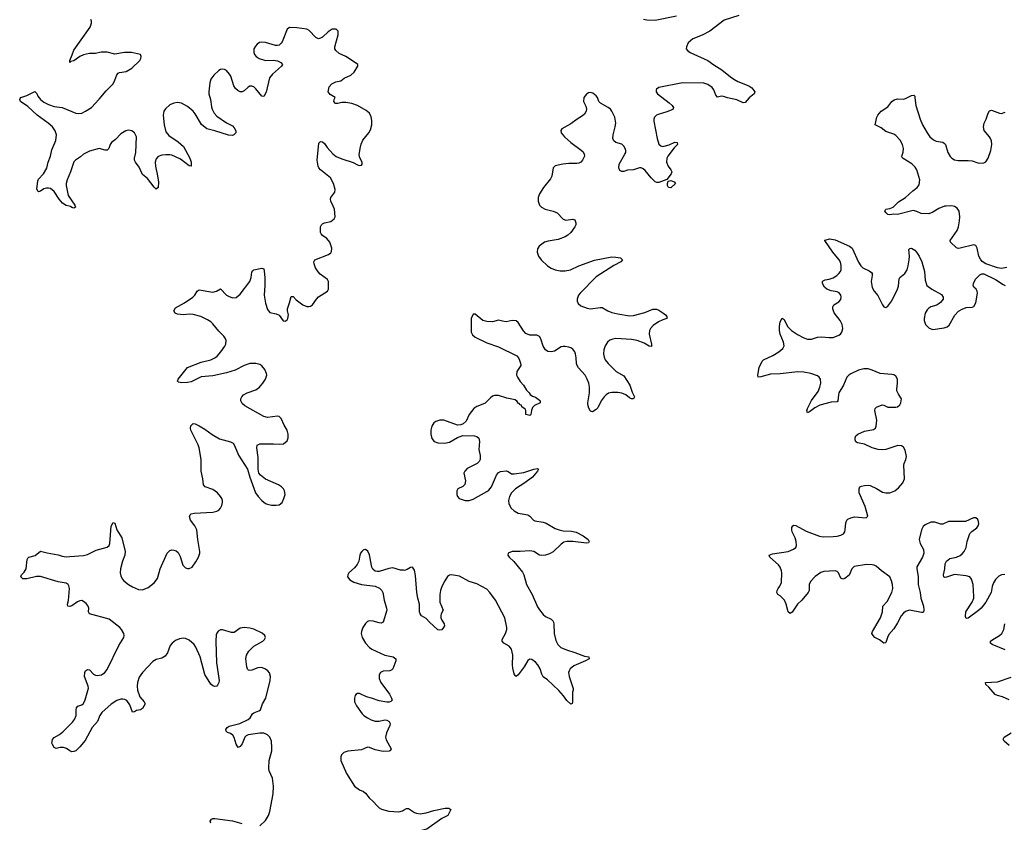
# Model space of a CAD drawing. Header units: inches. Extents: x 1843750 to 1959452, y 907112 to 1016326.
# Tile 101 of 137: x 1926076 to 1936140, y 943699 to 951907. Entities that reach past the tile are written whole.
import ezdxf

# ---------------------------------------------------------------- set-up
doc = ezdxf.new("R2010")
doc.units = ezdxf.units.IN
doc.header["$MEASUREMENT"] = 0
for name, color, linetype in [('B9924', 7, 'Continuous'), ('B9925', 7, 'Continuous'), ('B9934', 7, 'Continuous'), ('B9935', 7, 'Continuous')]:
    doc.layers.add(name, color=color, linetype=linetype)

msp = doc.modelspace()

# ---------------------------------------------------------------- linework, layer by layer
at = {"layer": 'B9924', "color": 6, "elevation": 600}
for points in [[(1928530, 943664), (1928590, 943719), (1928620, 943770), (1928633, 943810), (1928668, 943990), (1928669, 944070), (1928661, 944150), (1928627, 944227), (1928622, 944250), (1928626, 944330), (1928652, 944430), (1928655, 944465), (1928649, 944530), (1928633, 944570), (1928610, 944593), (1928570, 944610), (1928530, 944611), (1928410, 944595), (1928390, 944585), (1928376, 944570), (1928350, 944503), (1928330, 944476), (1928310, 944466), (1928290, 944500), (1928268, 944568), (1928254, 944590), (1928230, 944607), (1928199, 944619), (1928188, 944630), (1928184, 944650), (1928198, 944670), (1928218, 944682), (1928325, 944710), (1928413, 944750), (1928431, 944769), (1928456, 944810), (1928470, 944820), (1928522, 944838), (1928537, 944850), (1928559, 944910), (1928593, 944970), (1928637, 945150), (1928640, 945190), (1928628, 945228), (1928611, 945250), (1928590, 945266), (1928550, 945282), (1928510, 945279), (1928450, 945254), (1928430, 945251), (1928416, 945256), (1928406, 945266), (1928397, 945290), (1928388, 945370), (1928393, 945410), (1928418, 945450), (1928470, 945499), (1928561, 945550), (1928580, 945570), (1928587, 945590), (1928583, 945610), (1928555, 945635), (1928470, 945673), (1928430, 945684), (1928370, 945691), (1928330, 945686), (1928270, 945642), (1928242, 945642), (1928150, 945669), (1928130, 945667), (1928105, 945655), (1928090, 945632), (1928085, 945615), (1928081, 945550), (1928089, 945329), (1928114, 945150), (1928110, 945130), (1928097, 945103), (1928090, 945093), (1928070, 945087), (1928050, 945094), (1928030, 945112), (1927967, 945210), (1927921, 945390), (1927877, 945490), (1927858, 945518), (1927810, 945563), (1927770, 945580), (1927750, 945582), (1927710, 945576), (1927670, 945558), (1927635, 945530), (1927614, 945506), (1927588, 945432), (1927563, 945397), (1927530, 945378), (1927470, 945364), (1927436, 945344), (1927330, 945230), (1927297, 945183), (1927282, 945130), (1927278, 945090), (1927280, 945050), (1927304, 944984), (1927349, 944930), (1927359, 944910), (1927330, 944864), (1927311, 944849), (1927270, 944843), (1927250, 944830), (1927230, 944825), (1927202, 944902), (1927170, 944944), (1927150, 944955), (1927130, 944959), (1927110, 944958), (1927070, 944944), (1927011, 944909), (1926917, 944823), (1926895, 944790), (1926870, 944731), (1926818, 944670), (1926744, 944536), (1926692, 944470), (1926650, 944432), (1926630, 944423), (1926610, 944421), (1926590, 944429), (1926555, 944455), (1926524, 944464), (1926490, 944463), (1926450, 944453), (1926430, 944465), (1926410, 944495), (1926405, 944510), (1926410, 944547), (1926430, 944568), (1926483, 944597), (1926517, 944623), (1926616, 944724), (1926637, 944750), (1926655, 944790), (1926653, 944850), (1926657, 944870), (1926672, 944888), (1926710, 944901), (1926727, 944913), (1926747, 944953), (1926778, 945070), (1926775, 945090), (1926740, 945190), (1926741, 945230), (1926750, 945249), (1926770, 945261), (1926790, 945257), (1926830, 945215), (1926850, 945203), (1926870, 945199), (1926914, 945206), (1926948, 945230), (1926970, 945262), (1927090, 945508), (1927139, 945590), (1927143, 945610), (1927140, 945630), (1927118, 945670), (1927099, 945690), (1926990, 945777), (1926791, 945831), (1926780, 945850), (1926782, 945890), (1926776, 945910), (1926756, 945936), (1926730, 945957), (1926710, 945966), (1926690, 945964), (1926667, 945953), (1926610, 945913), (1926590, 945906), (1926569, 945909), (1926566, 945930), (1926574, 945966), (1926585, 946090), (1926579, 946119), (1926571, 946131), (1926550, 946144), (1926470, 946159), (1926290, 946212), (1926248, 946212), (1926148, 946188), (1926110, 946190), (1926089, 946210), (1926093, 946230), (1926123, 946257), (1926142, 946290), (1926153, 946387), (1926160, 946400), (1926170, 946411), (1926234, 946426), (1926290, 946473), (1926356, 946456), (1926470, 946434), (1926510, 946420), (1926550, 946415), (1926590, 946416), (1926730, 946429), (1926770, 946437), (1926858, 946482), (1926970, 946514), (1926991, 946530), (1926999, 946550), (1927012, 946728), (1927030, 946766), (1927050, 946757), (1927070, 946690), (1927121, 946610), (1927155, 946470), (1927151, 946430), (1927127, 946370), (1927107, 946290), (1927104, 946250), (1927110, 946221), (1927124, 946190), (1927140, 946170), (1927189, 946130), (1927230, 946107), (1927290, 946080), (1927330, 946076), (1927390, 946100), (1927450, 946147), (1927486, 946194), (1927513, 946290), (1927585, 946450), (1927610, 946479), (1927630, 946484), (1927650, 946482), (1927674, 946474), (1927697, 946457), (1927718, 946418), (1927745, 946330), (1927770, 946302), (1927790, 946294), (1927810, 946295), (1927838, 946310), (1927878, 946362), (1927905, 946410), (1927916, 946450), (1927916, 946470), (1927896, 946590), (1927888, 946690), (1927868, 946730), (1927821, 946790), (1927813, 946827), (1927818, 946842), (1927830, 946854), (1927858, 946862), (1928050, 946870), (1928090, 946880), (1928110, 946890), (1928130, 946913), (1928142, 946938), (1928149, 946971), (1928149, 946990), (1928142, 947010), (1928130, 947032), (1928098, 947070), (1928050, 947101), (1927971, 947131), (1927954, 947150), (1927948, 947210), (1927931, 947290), (1927930, 947410), (1927909, 947530), (1927899, 947559), (1927827, 947710), (1927823, 947730), (1927827, 947753), (1927850, 947777), (1927870, 947775), (1927910, 947754), (1927970, 947718), (1928044, 947664), (1928120, 947620), (1928231, 947591), (1928257, 947577), (1928273, 947553), (1928312, 947452), (1928404, 947310), (1928427, 947230), (1928488, 947070), (1928514, 947030), (1928550, 946990), (1928590, 946961), (1928610, 946951), (1928650, 946942), (1928698, 946942), (1928730, 946947), (1928760, 946970), (1928777, 947010), (1928788, 947050), (1928782, 947090), (1928771, 947111), (1928751, 947131), (1928721, 947150), (1928587, 947207), (1928536, 947250), (1928521, 947270), (1928513, 947310), (1928512, 947430), (1928501, 947530), (1928505, 947555), (1928530, 947570), (1928670, 947570), (1928730, 947565), (1928773, 947570), (1928810, 947600), (1928821, 947630), (1928822, 947670), (1928810, 947709), (1928779, 947759), (1928750, 947829), (1928730, 947850), (1928710, 947854), (1928610, 947840), (1928570, 947848), (1928378, 947958), (1928350, 947983), (1928338, 948010), (1928338, 948030), (1928346, 948050), (1928365, 948070), (1928400, 948090), (1928490, 948121), (1928527, 948150), (1928562, 948190), (1928590, 948230), (1928602, 948270), (1928600, 948290), (1928582, 948330), (1928550, 948367), (1928530, 948379), (1928489, 948390), (1928430, 948390), (1928370, 948372), (1928277, 948323), (1928190, 948294), (1928050, 948266), (1927930, 948253), (1927830, 948205), (1927790, 948195), (1927733, 948193), (1927701, 948201), (1927690, 948210), (1927696, 948230), (1927793, 948350), (1927930, 948404), (1928031, 948430), (1928070, 948449), (1928093, 948467), (1928133, 948510), (1928173, 948567), (1928183, 948590), (1928186, 948626), (1928177, 948650), (1928163, 948670), (1928110, 948720), (1928050, 948798), (1928030, 948817), (1927997, 948837), (1927926, 948870), (1927850, 948891), (1927810, 948895), (1927750, 948888), (1927690, 948896), (1927666, 948906), (1927651, 948930), (1927670, 948961), (1927760, 949010), (1927845, 949070), (1927865, 949090), (1927890, 949129), (1927910, 949144), (1928050, 949122), (1928089, 949131), (1928130, 949155), (1928190, 949091), (1928210, 949080), (1928250, 949064), (1928290, 949067), (1928330, 949100), (1928430, 949229), (1928443, 949270), (1928450, 949324), (1928460, 949340), (1928470, 949350), (1928550, 949367), (1928570, 949359), (1928576, 949336), (1928582, 949270), (1928583, 949190), (1928575, 949090), (1928587, 949007), (1928610, 948942), (1928634, 948914), (1928699, 948899), (1928727, 948886), (1928770, 948828), (1928790, 948823), (1928810, 948838), (1928816, 948850), (1928824, 948890), (1928812, 948930), (1928812, 948950), (1928835, 949010), (1928850, 949076), (1928870, 949076), (1928902, 949042), (1928970, 948990), (1929010, 948975), (1929030, 948973), (1929050, 948976), (1929070, 948990), (1929109, 949050), (1929130, 949073), (1929223, 949130), (1929232, 949150), (1929231, 949230), (1929221, 949250), (1929146, 949306), (1929127, 949327), (1929101, 949370), (1929086, 949410), (1929084, 949430), (1929094, 949450), (1929234, 949506), (1929257, 949523), (1929264, 949536), (1929265, 949570), (1929247, 949630), (1929214, 949670), (1929170, 949700), (1929156, 949716), (1929151, 949731), (1929152, 949788), (1929161, 949810), (1929170, 949819), (1929190, 949828), (1929256, 949844), (1929290, 949870), (1929299, 949890), (1929294, 949970), (1929279, 950000)], [(1926644, 950000), (1926648, 949990), (1926638, 949982), (1926630, 949980), (1926610, 949985), (1926596, 949996), (1926581, 950000)], [(1930000, 946276), (1929970, 946276), (1929890, 946301), (1929850, 946295), (1929750, 946265), (1929730, 946263), (1929710, 946268), (1929687, 946287), (1929676, 946310), (1929650, 946433), (1929633, 946473), (1929610, 946488), (1929590, 946484), (1929573, 946470), (1929559, 946450), (1929552, 946430), (1929542, 946370), (1929526, 946334), (1929499, 946301), (1929441, 946250), (1929430, 946230), (1929428, 946208), (1929450, 946178), (1929490, 946155), (1929570, 946131), (1929710, 946115), (1929755, 946095), (1929778, 946070), (1929787, 946050), (1929801, 945970), (1929827, 945890), (1929829, 945870), (1929790, 945745), (1929770, 945736), (1929750, 945738), (1929690, 945757), (1929650, 945761), (1929630, 945752), (1929610, 945733), (1929584, 945690), (1929570, 945650), (1929567, 945630), (1929575, 945590), (1929612, 945530), (1929650, 945487), (1929676, 945470), (1929810, 945410), (1929895, 945390), (1929920, 945370), (1929921, 945350), (1929890, 945270), (1929881, 945259), (1929858, 945250), (1929790, 945244), (1929764, 945230), (1929750, 945208), (1929750, 945170), (1929767, 945130), (1929855, 945010), (1929878, 944970), (1929882, 944950), (1929870, 944934), (1929853, 944927), (1929830, 944927), (1929750, 944941), (1929672, 944970), (1929622, 944982), (1929550, 945015), (1929530, 945017), (1929513, 945007), (1929505, 944995), (1929499, 944970), (1929499, 944930), (1929520, 944890), (1929575, 944810), (1929595, 944790), (1929630, 944767), (1929670, 944747), (1929710, 944735), (1929750, 944734), (1929810, 944746), (1929830, 944744), (1929854, 944730), (1929864, 944710), (1929861, 944690), (1929826, 944614), (1929815, 944570), (1929822, 944542), (1929873, 944450), (1929866, 944434), (1929853, 944427), (1929790, 944425), (1929710, 944439), (1929650, 944464), (1929630, 944468), (1929570, 944440), (1929430, 944428), (1929390, 944412), (1929366, 944390), (1929358, 944370), (1929357, 944330), (1929417, 944197), (1929500, 944070), (1929548, 944030), (1929590, 944013), (1929610, 943997), (1929648, 943950), (1929692, 943910), (1929725, 943870), (1929750, 943848), (1929774, 943834), (1929850, 943814), (1929950, 943808), (1929990, 943816), (1930000, 943822)], [(1928030, 943690), (1928024, 943710), (1928035, 943730), (1928050, 943738), (1928070, 943738), (1928250, 943713), (1928346, 943686)]]:
    msp.add_lwpolyline(points, dxfattribs=at)
at = {"layer": 'B9925', "color": 6, "elevation": 600}
for points in [[(1926581, 950000), (1926550, 950008), (1926513, 950030), (1926479, 950070), (1926428, 950148), (1926390, 950179), (1926370, 950185), (1926350, 950184), (1926324, 950176), (1926290, 950153), (1926270, 950147), (1926266, 950150), (1926253, 950173), (1926262, 950258), (1926270, 950276), (1926320, 950330), (1926353, 950387), (1926368, 950450), (1926392, 950510), (1926404, 950576), (1926445, 950670), (1926451, 950730), (1926439, 950770), (1926410, 950812), (1926366, 950850), (1926255, 950930), (1926158, 951018), (1926086, 951070), (1926076, 951090), (1926080, 951100), (1926089, 951110), (1926150, 951130), (1926230, 951172), (1926250, 951151), (1926263, 951123), (1926290, 951090), (1926323, 951063), (1926370, 951038), (1926430, 951020), (1926510, 951007), (1926650, 950950), (1926674, 950946), (1926710, 950951), (1926750, 950970), (1926810, 951010), (1926890, 951093), (1926961, 951179), (1927031, 951250), (1927050, 951287), (1927070, 951344), (1927082, 951358), (1927095, 951365), (1927164, 951376), (1927224, 951410), (1927304, 951490), (1927316, 951510), (1927319, 951530), (1927310, 951550), (1927219, 951570), (1927149, 951571), (1927050, 951554), (1926970, 951575), (1926910, 951574), (1926850, 951561), (1926790, 951560), (1926730, 951548), (1926690, 951530), (1926630, 951487), (1926600, 951480), (1926589, 951470), (1926588, 951488), (1926614, 951546), (1926630, 951594), (1926795, 951830), (1926811, 951870), (1926811, 951890), (1926803, 951910)], [(1929279, 950000), (1929256, 950050), (1929252, 950070), (1929256, 950090), (1929297, 950143), (1929301, 950170), (1929285, 950230), (1929252, 950290), (1929151, 950370), (1929135, 950390), (1929127, 950410), (1929117, 950470), (1929135, 950645), (1929150, 950662), (1929170, 950657), (1929190, 950639), (1929218, 950598), (1929276, 950536), (1929310, 950509), (1929370, 950483), (1929485, 950445), (1929530, 950423), (1929550, 950416), (1929570, 950418), (1929577, 950430), (1929576, 950450), (1929554, 950494), (1929546, 950526), (1929556, 950590), (1929567, 950633), (1929585, 950675), (1929645, 950750), (1929661, 950779), (1929674, 950830), (1929675, 950875), (1929670, 950912), (1929650, 950951), (1929619, 950979), (1929530, 951028), (1929470, 951050), (1929410, 951061), (1929370, 951060), (1929328, 951049), (1929303, 951050), (1929286, 951070), (1929290, 951092), (1929302, 951110), (1929250, 951142), (1929230, 951170), (1929241, 951219), (1929265, 951250), (1929307, 951270), (1929358, 951282), (1929391, 951310), (1929461, 951339), (1929494, 951370), (1929534, 951430), (1929532, 951450), (1929520, 951460), (1929410, 951531), (1929341, 951561), (1929307, 951590), (1929298, 951610), (1929297, 951630), (1929333, 951750), (1929330, 951790), (1929310, 951810), (1929270, 951811), (1929230, 951784), (1929171, 951729), (1929150, 951716), (1929130, 951712), (1929103, 951723), (1929035, 951795), (1929010, 951809), (1928910, 951824), (1928835, 951825), (1928809, 951811), (1928759, 951681), (1928750, 951665), (1928730, 951647), (1928710, 951641), (1928690, 951644), (1928590, 951674), (1928550, 951677), (1928528, 951672), (1928504, 951656), (1928485, 951635), (1928471, 951610), (1928469, 951570), (1928477, 951550), (1928494, 951530), (1928524, 951510), (1928590, 951489), (1928670, 951491), (1928710, 951486), (1928745, 951470), (1928763, 951450), (1928752, 951430), (1928659, 951350), (1928630, 951313), (1928594, 951166), (1928570, 951121), (1928550, 951126), (1928490, 951201), (1928470, 951219), (1928450, 951226), (1928430, 951226), (1928410, 951217), (1928370, 951180), (1928350, 951168), (1928330, 951168), (1928310, 951178), (1928282, 951202), (1928264, 951230), (1928234, 951330), (1928222, 951350), (1928190, 951386), (1928170, 951397), (1928150, 951401), (1928130, 951398), (1928110, 951387), (1928061, 951339), (1928030, 951297), (1928019, 951261), (1928009, 951170), (1928010, 951150), (1928027, 951090), (1928036, 951016), (1928044, 950990), (1928064, 950950), (1928090, 950920), (1928190, 950853), (1928250, 950820), (1928270, 950801), (1928287, 950770), (1928284, 950750), (1928265, 950730), (1928250, 950723), (1928210, 950727), (1928070, 950771), (1927990, 950791), (1927935, 950835), (1927870, 950945), (1927850, 950970), (1927790, 951019), (1927730, 951052), (1927690, 951059), (1927650, 951054), (1927610, 951036), (1927565, 950995), (1927549, 950970), (1927542, 950930), (1927552, 950830), (1927570, 950761), (1927601, 950721), (1927696, 950656), (1927750, 950609), (1927816, 950490), (1927829, 950450), (1927830, 950410), (1927810, 950413), (1927719, 950479), (1927670, 950505), (1927630, 950521), (1927610, 950526), (1927570, 950526), (1927530, 950521), (1927490, 950506), (1927470, 950485), (1927460, 950450), (1927463, 950410), (1927486, 950310), (1927494, 950246), (1927490, 950190), (1927470, 950175), (1927450, 950193), (1927382, 950282), (1927330, 950325), (1927298, 950398), (1927259, 950450), (1927251, 950470), (1927251, 950490), (1927265, 950550), (1927270, 950710), (1927250, 950750), (1927223, 950770), (1927190, 950777), (1927161, 950770), (1927110, 950738), (1927057, 950683), (1927013, 950650), (1927001, 950630), (1926989, 950590), (1926970, 950571), (1926950, 950572), (1926890, 950589), (1926790, 950562), (1926730, 950532), (1926697, 950503), (1926646, 950470), (1926628, 950452), (1926594, 950350), (1926560, 950270), (1926550, 950230), (1926551, 950210), (1926573, 950110), (1926641, 950010), (1926644, 950000)]]:
    msp.add_lwpolyline(points, dxfattribs=at)
at = {"layer": 'B9934', "color": 6, "elevation": 600}
for points in [[(1931400, 950000), (1931409, 949989), (1931448, 949970), (1931530, 949947), (1931569, 949930), (1931630, 949866), (1931658, 949858), (1931730, 949867), (1931750, 949860), (1931762, 949830), (1931761, 949810), (1931752, 949788), (1931710, 949731), (1931678, 949702), (1931650, 949685), (1931580, 949660), (1931477, 949643), (1931439, 949630), (1931386, 949590), (1931370, 949565), (1931365, 949530), (1931380, 949490), (1931406, 949450), (1931470, 949389), (1931510, 949365), (1931551, 949350), (1931599, 949339), (1931650, 949339), (1931705, 949350), (1931791, 949389), (1931950, 949446), (1932130, 949480), (1932170, 949479), (1932216, 949470), (1932237, 949450), (1932220, 949430), (1932150, 949393), (1931970, 949276), (1931804, 949110), (1931789, 949090), (1931775, 949050), (1931774, 949030), (1931785, 949005), (1931810, 948982), (1931876, 948956), (1931910, 948950), (1932010, 948965), (1932030, 948962), (1932089, 948929), (1932130, 948913), (1932190, 948898), (1932310, 948879), (1932350, 948881), (1932467, 948913), (1932546, 948946), (1932585, 948945), (1932610, 948936), (1932651, 948910), (1932676, 948890), (1932691, 948870), (1932691, 948850), (1932650, 948839), (1932604, 948816), (1932550, 948779), (1932524, 948750), (1932514, 948730), (1932510, 948690), (1932534, 948590), (1932534, 948566), (1932510, 948568), (1932458, 948598), (1932386, 948626), (1932330, 948637), (1932170, 948645), (1932139, 948641), (1932109, 948630), (1932084, 948610), (1932060, 948570), (1932048, 948530), (1932045, 948490), (1932050, 948457), (1932061, 948430), (1932092, 948390), (1932172, 948310), (1932250, 948265), (1932312, 948170), (1932338, 948098), (1932361, 948050), (1932351, 948030), (1932330, 948031), (1932310, 948041), (1932270, 948070), (1932230, 948089), (1932190, 948094), (1932130, 948094), (1932094, 948086), (1932070, 948072), (1932049, 948051), (1932021, 948010), (1931984, 947936), (1931970, 947920), (1931930, 947895), (1931910, 947902), (1931893, 947933), (1931884, 947970), (1931884, 947990), (1931900, 948090), (1931899, 948150), (1931892, 948190), (1931878, 948230), (1931857, 948270), (1931787, 948347), (1931774, 948370), (1931768, 948390), (1931765, 948450), (1931758, 948490), (1931750, 948510), (1931730, 948536), (1931710, 948550), (1931690, 948557), (1931650, 948566), (1931630, 948566), (1931610, 948560), (1931542, 948518), (1931510, 948511), (1931474, 948514), (1931450, 948530), (1931427, 948567), (1931402, 948642), (1931388, 948668), (1931362, 948682), (1931290, 948681), (1931250, 948696), (1931224, 948724), (1931170, 948811), (1931150, 948828), (1931110, 948831), (1931050, 948818), (1931010, 948823), (1930970, 948834), (1930910, 948818), (1930850, 948819), (1930810, 948832), (1930730, 948895), (1930710, 948895), (1930692, 948850), (1930690, 948830), (1930691, 948711), (1930703, 948683), (1930730, 948661), (1930850, 948601), (1930970, 948563), (1931156, 948470), (1931174, 948450), (1931186, 948426), (1931195, 948395), (1931198, 948370), (1931159, 948310), (1931155, 948270), (1931163, 948250), (1931190, 948208), (1931224, 948170), (1931257, 948117), (1931285, 948090), (1931294, 948074), (1931316, 948056), (1931350, 948046), (1931390, 948016), (1931396, 948010), (1931396, 947990), (1931338, 947962), (1931318, 947942), (1931306, 947910), (1931301, 947870), (1931290, 947859), (1931249, 947870), (1931249, 947909), (1931243, 947923), (1931210, 947949), (1931205, 947965), (1931190, 947969), (1931182, 947982), (1931170, 947987), (1931162, 948002), (1931139, 948019), (1931055, 948035), (1930970, 948064), (1930930, 948064), (1930910, 948056), (1930890, 948040), (1930833, 947987), (1930810, 947974), (1930748, 947952), (1930717, 947930), (1930669, 947870), (1930638, 947802), (1930610, 947775), (1930585, 947765), (1930550, 947762), (1930410, 947810), (1930370, 947810), (1930330, 947798), (1930310, 947784), (1930289, 947750), (1930280, 947710), (1930279, 947670), (1930290, 947625), (1930314, 947594), (1930350, 947579), (1930418, 947578), (1930470, 947587), (1930550, 947634), (1930607, 947653), (1930725, 947650), (1930750, 947643), (1930770, 947627), (1930775, 947595), (1930769, 947510), (1930782, 947450), (1930784, 947410), (1930774, 947390), (1930752, 947370), (1930650, 947317), (1930625, 947290), (1930617, 947270), (1930632, 947190), (1930625, 947155), (1930607, 947133), (1930556, 947110), (1930545, 947090), (1930543, 947050), (1930551, 947030), (1930567, 947010), (1930630, 946990), (1930670, 946990), (1930710, 947005), (1930850, 947083), (1930870, 947097), (1930897, 947130), (1930950, 947250), (1930970, 947275), (1930990, 947285), (1931050, 947293), (1931070, 947286), (1931103, 947263), (1931130, 947263), (1931230, 947276), (1931330, 947310), (1931370, 947318), (1931379, 947310), (1931370, 947290), (1931317, 947230), (1931240, 947170), (1931144, 947110), (1931103, 947070), (1931081, 947030), (1931071, 946990), (1931076, 946956), (1931101, 946910), (1931130, 946883), (1931170, 946861), (1931270, 946843), (1931290, 946829), (1931327, 946790), (1931342, 946782), (1931427, 946767), (1931457, 946757), (1931550, 946705), (1931590, 946689), (1931630, 946681), (1931717, 946677), (1931765, 946665), (1931835, 946630), (1931886, 946590), (1931898, 946570), (1931890, 946558), (1931870, 946553), (1931730, 946571), (1931670, 946570), (1931637, 946563), (1931610, 946544), (1931530, 946466), (1931490, 946444), (1931450, 946431), (1931410, 946427), (1931390, 946432), (1931330, 946470), (1931290, 946474), (1931190, 946467), (1931110, 946470), (1931070, 946453), (1931065, 946430), (1931079, 946410), (1931126, 946366), (1931217, 946257), (1931230, 946230), (1931257, 946130), (1931314, 946030), (1931370, 945904), (1931390, 945872), (1931426, 945826), (1931450, 945804), (1931510, 945778), (1931530, 945755), (1931535, 945730), (1931539, 945630), (1931557, 945557), (1931576, 945516), (1931608, 945488), (1931664, 945464), (1931750, 945436), (1931850, 945397), (1931894, 945390), (1931897, 945370), (1931861, 945350), (1931739, 945301), (1931702, 945270), (1931692, 945250), (1931687, 945230), (1931692, 945190), (1931733, 945067), (1931734, 945050), (1931727, 945030), (1931726, 944930), (1931724, 944916), (1931710, 944909), (1931670, 944945), (1931634, 944994), (1931586, 945046), (1931470, 945156), (1931427, 945187), (1931414, 945214), (1931396, 945270), (1931373, 945310), (1931350, 945337), (1931310, 945363), (1931290, 945366), (1931270, 945355), (1931231, 945289), (1931170, 945206), (1931150, 945189), (1931139, 945199), (1931130, 945216), (1931115, 945275), (1931112, 945310), (1931115, 945410), (1931102, 945470), (1931080, 945500), (1931023, 945530), (1931006, 945550), (1931007, 945570), (1931040, 945630), (1931054, 945670), (1931054, 945690), (1931034, 945790), (1930940, 945970), (1930881, 946050), (1930850, 946084), (1930750, 946137), (1930670, 946161), (1930570, 946215), (1930490, 946230), (1930470, 946225), (1930450, 946212), (1930420, 946170), (1930390, 946110), (1930377, 946070), (1930371, 946030), (1930372, 945950), (1930406, 945870), (1930385, 945830), (1930380, 945810), (1930381, 945790), (1930390, 945767), (1930414, 945730), (1930417, 945710), (1930408, 945690), (1930391, 945669), (1930370, 945663), (1930350, 945666), (1930265, 945745), (1930230, 945784), (1930184, 945810), (1930168, 945830), (1930163, 945850), (1930163, 945930), (1930144, 945990), (1930135, 946050), (1930123, 946223), (1930110, 946276), (1930090, 946309), (1930070, 946305), (1930037, 946283), (1930010, 946275), (1930000, 946276)], [(1935545, 950000), (1935530, 949999), (1935470, 949977), (1935410, 949937), (1935370, 949923), (1935290, 949924), (1935246, 949946), (1935210, 949954), (1935050, 949916), (1935010, 949917), (1934970, 949912), (1934950, 949916), (1934932, 949930), (1934920, 949950), (1934930, 949970), (1934970, 949975), (1935005, 949990), (1935015, 950000)], [(1936167, 949373), (1936110, 949363), (1936070, 949370), (1935950, 949409), (1935915, 949435), (1935897, 949457), (1935881, 949490), (1935864, 949570), (1935850, 949598), (1935830, 949603), (1935689, 949569), (1935670, 949567), (1935650, 949572), (1935590, 949630), (1935588, 949650), (1935659, 949750), (1935672, 949790), (1935683, 949850), (1935685, 949890), (1935677, 949950), (1935659, 949979), (1935630, 949998), (1935617, 950000)], [(1936147, 946233), (1936110, 946230), (1936083, 946217), (1936050, 946183), (1936031, 946149), (1936015, 946110), (1936007, 946050), (1935951, 945949), (1935903, 945890), (1935875, 945865), (1935770, 945786), (1935750, 945783), (1935745, 945805), (1935747, 945853), (1935811, 945949), (1935827, 945990), (1935830, 946010), (1935820, 946130), (1935805, 946185), (1935788, 946208), (1935750, 946221), (1935630, 946232), (1935550, 946205), (1935530, 946204), (1935521, 946210), (1935519, 946230), (1935532, 946290), (1935537, 946343), (1935549, 946371), (1935584, 946396), (1935650, 946409), (1935690, 946426), (1935710, 946443), (1935731, 946470), (1935750, 946510), (1935759, 946570), (1935789, 946651), (1935808, 946672), (1935858, 946710), (1935872, 946730), (1935878, 946750), (1935877, 946777), (1935870, 946796), (1935850, 946814), (1935826, 946814), (1935743, 946777), (1935570, 946774), (1935510, 946748), (1935490, 946749), (1935430, 946768), (1935390, 946767), (1935330, 946742), (1935310, 946725), (1935295, 946690), (1935271, 946590), (1935281, 946550), (1935315, 946490), (1935317, 946450), (1935305, 946410), (1935247, 946313), (1935246, 946294), (1935260, 946210), (1935259, 946130), (1935280, 946050), (1935287, 945990), (1935313, 945910), (1935317, 945870), (1935314, 945850), (1935310, 945845), (1935295, 945845), (1935170, 945868), (1935130, 945854), (1935110, 945839), (1935085, 945810), (1935050, 945738), (1935010, 945677), (1934961, 945619), (1934946, 945590), (1934930, 945539), (1934925, 945535), (1934910, 945531), (1934864, 945564), (1934818, 945590), (1934798, 945610), (1934786, 945630), (1934792, 945650), (1934876, 945790), (1934896, 945850), (1934900, 945910), (1934943, 945957), (1934992, 946050), (1935000, 946090), (1934996, 946130), (1934988, 946170), (1934970, 946210), (1934886, 946270), (1934830, 946318), (1934810, 946328), (1934790, 946333), (1934730, 946336), (1934606, 946314), (1934580, 946290), (1934555, 946225), (1934510, 946191), (1934490, 946185), (1934470, 946197), (1934444, 946250), (1934430, 946263), (1934412, 946270), (1934297, 946263), (1934266, 946254), (1934208, 946212), (1934159, 946161), (1934144, 946130), (1934145, 946070), (1934135, 946050), (1934070, 945971), (1934026, 945930), (1933972, 945848), (1933950, 945835), (1933930, 945850), (1933911, 945930), (1933894, 945970), (1933850, 946015), (1933826, 946030), (1933815, 946050), (1933817, 946070), (1933827, 946090), (1933847, 946113), (1933863, 946150), (1933867, 946250), (1933863, 946270), (1933849, 946310), (1933833, 946333), (1933743, 946410), (1933735, 946430), (1933770, 946445), (1933930, 946469), (1933986, 946494), (1934008, 946510), (1934017, 946530), (1934014, 946570), (1934002, 946610), (1933971, 946670), (1933967, 946690), (1933967, 946713), (1933977, 946730), (1933990, 946738), (1934010, 946734), (1934116, 946676), (1934250, 946625), (1934290, 946620), (1934390, 946621), (1934430, 946624), (1934470, 946635), (1934495, 946650), (1934509, 946671), (1934514, 946690), (1934519, 946761), (1934530, 946790), (1934541, 946799), (1934570, 946814), (1934610, 946824), (1934728, 946812), (1934745, 946830), (1934718, 946930), (1934657, 947070), (1934655, 947110), (1934664, 947130), (1934682, 947138), (1934710, 947143), (1934750, 947146), (1934770, 947142), (1934833, 947113), (1934895, 947075), (1934930, 947068), (1934970, 947070), (1935021, 947090), (1935060, 947120), (1935104, 947170), (1935119, 947210), (1935112, 947350), (1935116, 947370), (1935135, 947410), (1935140, 947440), (1935126, 947506), (1935110, 947535), (1935089, 947549), (1935052, 947552), (1934928, 947512), (1934890, 947508), (1934850, 947512), (1934790, 947528), (1934710, 947567), (1934640, 947580), (1934624, 947590), (1934615, 947610), (1934615, 947630), (1934622, 947650), (1934642, 947670), (1934710, 947698), (1934803, 947717), (1934822, 947730), (1934831, 947750), (1934837, 947810), (1934817, 947910), (1934821, 947930), (1934835, 947945), (1934890, 947967), (1934910, 947965), (1934950, 947946), (1935030, 947945), (1935050, 947949), (1935072, 947968), (1935083, 947990), (1935088, 948030), (1935057, 948077), (1935043, 948110), (1935041, 948130), (1935050, 948190), (1935050, 948230), (1935030, 948262), (1935010, 948274), (1934990, 948278), (1934870, 948290), (1934790, 948324), (1934750, 948335), (1934704, 948336), (1934650, 948322), (1934570, 948285), (1934550, 948272), (1934531, 948250), (1934495, 948170), (1934450, 948090), (1934445, 948070), (1934440, 948010), (1934430, 947999), (1934370, 947994), (1934256, 947964), (1934203, 947937), (1934150, 947897), (1934130, 947888), (1934120, 947910), (1934127, 947930), (1934170, 948011), (1934237, 948103), (1934256, 948150), (1934263, 948190), (1934261, 948230), (1934249, 948250), (1934230, 948264), (1934164, 948290), (1934090, 948302), (1934030, 948306), (1933850, 948286), (1933750, 948283), (1933650, 948253), (1933624, 948250), (1933621, 948270), (1933635, 948350), (1933664, 948416), (1933680, 948430), (1933773, 948473), (1933834, 948510), (1933876, 948544), (1933890, 948570), (1933882, 948610), (1933848, 948690), (1933843, 948730), (1933843, 948770), (1933850, 948816), (1933870, 948853), (1933890, 948840), (1933925, 948770), (1933964, 948730), (1934026, 948686), (1934090, 948655), (1934130, 948641), (1934170, 948639), (1934230, 948659), (1934270, 948664), (1934350, 948656), (1934390, 948656), (1934450, 948679), (1934466, 948690), (1934481, 948710), (1934490, 948750), (1934482, 948790), (1934461, 948830), (1934401, 948910), (1934387, 948950), (1934388, 948970), (1934398, 948990), (1934450, 949021), (1934470, 949045), (1934473, 949070), (1934468, 949090), (1934452, 949112), (1934430, 949123), (1934370, 949134), (1934325, 949150), (1934301, 949170), (1934282, 949210), (1934283, 949230), (1934290, 949236), (1934310, 949246), (1934350, 949252), (1934390, 949268), (1934427, 949290), (1934449, 949310), (1934465, 949330), (1934473, 949350), (1934474, 949394), (1934466, 949426), (1934452, 949450), (1934387, 949530), (1934305, 949650), (1934307, 949653), (1934355, 949665), (1934410, 949655), (1934556, 949590), (1934584, 949570), (1934650, 949427), (1934674, 949390), (1934693, 949370), (1934760, 949340), (1934782, 949322), (1934789, 949310), (1934789, 949290), (1934779, 949230), (1934789, 949169), (1934810, 949130), (1934846, 949086), (1934896, 948990), (1934910, 948970), (1934930, 948964), (1934950, 948976), (1934990, 949033), (1935049, 949151), (1935058, 949182), (1935064, 949256), (1935072, 949270), (1935123, 949310), (1935146, 949350), (1935159, 949390), (1935168, 949452), (1935170, 949490), (1935165, 949555), (1935173, 949567), (1935190, 949569), (1935225, 949550), (1935243, 949530), (1935270, 949487), (1935298, 949430), (1935323, 949330), (1935330, 949243), (1935349, 949190), (1935398, 949150), (1935497, 949097), (1935515, 949070), (1935514, 949050), (1935487, 949013), (1935451, 948989), (1935390, 948970), (1935370, 948958), (1935350, 948939), (1935330, 948906), (1935320, 948850), (1935321, 948830), (1935334, 948790), (1935373, 948753), (1935410, 948738), (1935525, 948755), (1935555, 948765), (1935576, 948784), (1935635, 948885), (1935673, 948927), (1935710, 948948), (1935750, 948963), (1935813, 948967), (1935830, 948973), (1935850, 949010), (1935865, 949110), (1935863, 949130), (1935851, 949150), (1935830, 949170), (1935823, 949190), (1935825, 949210), (1935847, 949253), (1935890, 949298), (1935910, 949307), (1935930, 949307), (1936050, 949250), (1936130, 949198), (1936150, 949190)], [(1936150, 945464), (1936016, 945516), (1935998, 945530), (1936000, 945550), (1936022, 945570), (1936092, 945608), (1936116, 945630), (1936135, 945670), (1936144, 945730)], [(1936190, 944951), (1936123, 944983), (1936070, 944996), (1936047, 945007), (1935981, 945081), (1935950, 945110), (1935949, 945130), (1936070, 945137), (1936210, 945182)], [(1936190, 944486), (1936137, 944530), (1936127, 944550), (1936137, 944570), (1936210, 944613)], [(1930000, 943822), (1930030, 943839), (1930050, 943842), (1930110, 943801), (1930132, 943792), (1930170, 943787), (1930230, 943795), (1930310, 943820), (1930424, 943844), (1930463, 943843), (1930483, 943830), (1930451, 943770), (1930390, 943737), (1930237, 943630), (1930078, 943590), (1930000, 943550)]]:
    msp.add_lwpolyline(points, dxfattribs=at)
at = {"layer": 'B9935', "color": 6, "elevation": 600}
for points in [[(1933425, 951950), (1933278, 951902), (1933130, 951790), (1933053, 951747), (1932958, 951710), (1932909, 951670), (1932890, 951630), (1932889, 951610), (1932901, 951590), (1932930, 951570), (1933110, 951489), (1933170, 951445), (1933253, 951393), (1933341, 951321), (1933377, 951297), (1933416, 951276), (1933530, 951229), (1933559, 951210), (1933591, 951170), (1933585, 951150), (1933532, 951108), (1933490, 951061), (1933470, 951056), (1933406, 951086), (1933310, 951107), (1933270, 951121), (1933250, 951123), (1933210, 951115), (1933190, 951135), (1933171, 951190), (1933154, 951214), (1933110, 951244), (1933070, 951257), (1932850, 951262), (1932610, 951212), (1932585, 951195), (1932580, 951190), (1932580, 951170), (1932594, 951150), (1932716, 951056), (1932745, 951030), (1932758, 951010), (1932751, 950989), (1932690, 950964), (1932602, 950938), (1932585, 950930), (1932563, 950910), (1932557, 950890), (1932558, 950870), (1932592, 950692), (1932610, 950633), (1932630, 950615), (1932651, 950611), (1932713, 950627), (1932773, 950653), (1932796, 950650), (1932800, 950630), (1932764, 950596), (1932701, 950510), (1932691, 950490), (1932688, 950448), (1932704, 950410), (1932732, 950370), (1932741, 950350), (1932735, 950330), (1932690, 950273), (1932610, 950241), (1932590, 950241), (1932570, 950250), (1932530, 950288), (1932470, 950365), (1932450, 950382), (1932430, 950391), (1932410, 950390), (1932350, 950370), (1932290, 950367), (1932250, 950355), (1932230, 950354), (1932210, 950364), (1932201, 950390), (1932205, 950430), (1932261, 950530), (1932270, 950550), (1932271, 950570), (1932266, 950590), (1932250, 950614), (1932230, 950632), (1932170, 950652), (1932149, 950669), (1932140, 950690), (1932142, 950730), (1932164, 950810), (1932170, 950850), (1932159, 950910), (1932130, 950970), (1932114, 950990), (1932090, 951010), (1932012, 951052), (1931997, 951070), (1931982, 951110), (1931970, 951128), (1931935, 951155), (1931910, 951161), (1931890, 951158), (1931870, 951145), (1931844, 951110), (1931839, 951070), (1931862, 951022), (1931868, 950990), (1931865, 950970), (1931850, 950942), (1931830, 950923), (1931774, 950890), (1931710, 950842), (1931619, 950790), (1931607, 950773), (1931610, 950750), (1931645, 950710), (1931710, 950650), (1931814, 950574), (1931834, 950554), (1931847, 950530), (1931848, 950510), (1931828, 950470), (1931810, 950450), (1931790, 950439), (1931770, 950435), (1931690, 950436), (1931627, 950430), (1931550, 950411), (1931530, 950393), (1931515, 950305), (1931500, 950280), (1931430, 950192), (1931390, 950127), (1931375, 950090), (1931375, 950050), (1931390, 950011), (1931400, 950000)], [(1932453, 951913), (1932486, 951906), (1932570, 951903), (1932790, 951947)], [(1935015, 950000), (1935057, 950043), (1935131, 950089), (1935204, 950156), (1935251, 950190), (1935270, 950218), (1935275, 950270), (1935247, 950370), (1935230, 950400), (1935194, 950434), (1935107, 950487), (1935097, 950497), (1935092, 950510), (1935107, 950553), (1935111, 950590), (1935101, 950630), (1935075, 950675), (1935030, 950724), (1935010, 950737), (1934930, 950764), (1934880, 950800), (1934821, 950830), (1934838, 950910), (1934847, 950930), (1934883, 950970), (1934950, 951017), (1934991, 951069), (1935014, 951086), (1935050, 951098), (1935110, 951095), (1935130, 951101), (1935190, 951133), (1935216, 951136), (1935224, 951124), (1935227, 951107), (1935236, 951030), (1935281, 950890), (1935304, 950830), (1935350, 950748), (1935378, 950710), (1935417, 950677), (1935444, 950664), (1935510, 950654), (1935530, 950641), (1935538, 950630), (1935562, 950550), (1935587, 950507), (1935602, 950490), (1935630, 950475), (1935667, 950467), (1935770, 950468), (1935810, 950462), (1935870, 950442), (1935890, 950439), (1935930, 950443), (1935950, 950454), (1935974, 950490), (1936003, 950570), (1936013, 950630), (1936008, 950668), (1936000, 950690), (1935989, 950710), (1935935, 950775), (1935926, 950810), (1935934, 950850), (1935956, 950890), (1935975, 950950), (1935990, 950974), (1936010, 950981), (1936090, 950951), (1936110, 950948), (1936150, 950962)], [(1935617, 950000), (1935590, 950004), (1935545, 950000)]]:
    msp.add_lwpolyline(points, dxfattribs=at)
msp.add_lwpolyline([(1932730, 950186), (1932709, 950189), (1932697, 950210), (1932696, 950230), (1932704, 950256), (1932730, 950261), (1932766, 950250), (1932778, 950230)], close=True, dxfattribs=at)

doc.saveas('drawing.dxf')
